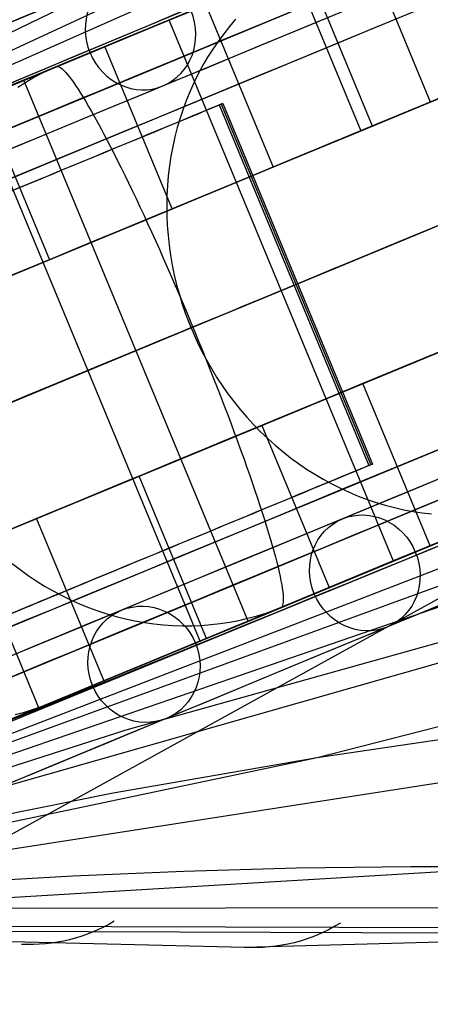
# Model space of a CAD drawing. Extents: x -3378 to 3007, y -425 to 173.
# Tile 196 of 256: x -335 to -314, y -282 to -231. Entities that reach past the tile are written whole.
import ezdxf

# ---------------------------------------------------------------- set-up
doc = ezdxf.new("R2010")
doc.units = 0
doc.layers.add('PREDEFINITO', color=7, linetype='CONTINUOUS')

msp = doc.modelspace()

# ---------------------------------------------------------------- linework, layer by layer
at = {"layer": 'PREDEFINITO'}
for p, q in [((-372.418, -249.894, 2294.478), (-192.006, -174.465, 2751.302)), ((-372.417, -249.894, 2160.979), (-230.595, -187.079, 2531.204)), ((-372.417, -249.891, 2027.773), (-267.023, -198.53, 2309.743)), ((-360.939, -277.607, 2294.478), (-180.032, -203.372, 2751.302)), ((-369.893, -248.846, 2359.727), (-308.824, -220.407, 2330.157)), ((-360.938, -277.607, 2160.979), (-216.238, -221.74, 2531.204)), ((-313.73, -235.324, 2602.49), (-317.174, -227.009, 2602.49)), ((-320.74, -228.486, 1374.414), (-317.296, -236.801, 1374.414)), ((-316.693, -236.551, 1368.449), (-320.137, -228.237, 1368.449)), ((-327.441, -231.272, 2560.846), (-321.996, -229.013, 2575.854)), ((-325.227, -230.345, 2566.207), (-321.782, -238.659, 2566.207)), ((-326.818, -231.016, 1374.726), (-349.157, -240.239, 1372.693)), ((-327.107, -231.123, 2531.487), (-335.854, -234.746, 2534.704)), ((-332.586, -233.405, 2545.715), (-327.441, -231.272, 2560.846)), ((-315.626, -258.84, 2531.487), (-327.107, -231.123, 2531.487)), ((-324.012, -231.449, 2610.269), (-324.312, -231.825, 2610.46)), ((-323.699, -231.085, 2610.074), (-324.012, -231.449, 2610.269)), ((-329.283, -232.025, 2571.438), (-332.719, -233.448, 2572.91)), ((-324.312, -231.825, 2610.46), (-324.599, -232.213, 2610.648)), ((-326.946, -240.798, 2568.392), (-330.39, -232.483, 2568.392)), ((-324.599, -232.213, 2610.648), (-324.872, -232.612, 2610.833)), ((-325.132, -233.022, 2611.013), (-325.378, -233.442, 2611.19)), ((-324.872, -232.612, 2610.833), (-325.132, -233.022, 2611.013)), ((-337.427, -235.411, 2530.467), (-332.586, -233.405, 2545.715)), ((-333.207, -233.65, 1367.038), (-332.875, -233.513, 1363.054)), ((-332.719, -233.448, 2572.91), (-333.16, -233.64, 2573.101)), ((-332.875, -233.513, 1363.054), (-332.828, -233.503, 1362.538)), ((-332.828, -233.503, 1362.538), (-332.775, -233.51, 1362.023)), ((-332.775, -233.51, 1362.023), (-332.715, -233.533, 1361.51)), ((-332.715, -233.533, 1361.51), (-332.649, -233.573, 1360.998)), ((-325.378, -233.442, 2611.19), (-325.609, -233.872, 2611.362)), ((-334.535, -234.2, 1382.973), (-333.705, -233.856, 1373.014)), ((-333.594, -233.849, 2573.291), (-334.02, -234.074, 2573.481)), ((-333.16, -233.64, 2573.101), (-333.594, -233.849, 2573.291)), ((-332.649, -233.573, 1360.998), (-332.576, -233.63, 1360.488)), ((-332.576, -233.63, 1360.488), (-332.496, -233.703, 1359.982)), ((-332.496, -233.703, 1359.982), (-332.41, -233.792, 1359.479)), ((-332.41, -233.792, 1359.479), (-332.318, -233.897, 1358.98)), ((-332.318, -233.897, 1358.98), (-332.219, -234.018, 1358.487)), ((-332.219, -234.018, 1358.487), (-332.115, -234.156, 1357.998)), ((-325.609, -233.872, 2611.362), (-325.826, -234.312, 2611.529)), ((-334.438, -234.315, 2573.67), (-334.847, -234.571, 2573.859)), ((-323.055, -261.917, 1382.973), (-334.535, -234.2, 1382.973)), ((-334.02, -234.074, 2573.481), (-334.438, -234.315, 2573.67)), ((-332.115, -234.156, 1357.998), (-332.004, -234.309, 1357.516)), ((-332.004, -234.309, 1357.516), (-331.888, -234.477, 1357.041)), ((-331.888, -234.477, 1357.041), (-331.766, -234.661, 1356.572)), ((-325.826, -234.312, 2611.529), (-326.028, -234.76, 2611.692)), ((-331.766, -234.661, 1356.572), (-331.639, -234.86, 1356.111)), ((-331.639, -234.86, 1356.111), (-331.506, -235.074, 1355.659)), ((-326.028, -234.76, 2611.692), (-326.215, -235.216, 2611.85)), ((-325.523, -262.939, 2497.242), (-337.003, -235.223, 2497.242)), ((-336.677, -235.087, 2532.067), (-333.232, -243.402, 2532.067)), ((-331.506, -235.074, 1355.659), (-331.368, -235.303, 1355.215)), ((-331.368, -235.303, 1355.215), (-331.225, -235.546, 1354.781)), ((-331.225, -235.546, 1354.781), (-331.077, -235.803, 1354.357)), ((-326.215, -235.216, 2611.85), (-326.387, -235.68, 2612.003)), ((-324.347, -235.392, 1383.839), (-324.536, -235.47, 1385.828)), ((-324.536, -235.47, 1385.828), (-316.882, -253.948, 1385.828)), ((-324.441, -235.431, 1384.834), (-316.788, -253.909, 1384.834)), ((-324.347, -235.392, 1383.839), (-316.693, -253.87, 1383.839)), ((-331.077, -235.803, 1354.357), (-330.924, -236.074, 1353.943)), ((-326.387, -235.68, 2612.003), (-326.543, -236.151, 2612.151)), ((-330.924, -236.074, 1353.943), (-330.767, -236.358, 1353.539)), ((-330.767, -236.358, 1353.539), (-330.605, -236.656, 1353.147)), ((-326.543, -236.151, 2612.151), (-326.684, -236.629, 2612.293)), ((-317.296, -236.801, 1374.414), (-316.693, -236.551, 1368.449)), ((-330.605, -236.656, 1353.147), (-330.44, -236.966, 1352.767)), ((-330.44, -236.966, 1352.767), (-330.27, -237.289, 1352.4)), ((-326.684, -236.629, 2612.293), (-326.808, -237.113, 2612.43)), ((-330.27, -237.289, 1352.4), (-330.097, -237.623, 1352.044)), ((-326.808, -237.113, 2612.43), (-326.917, -237.602, 2612.56)), ((-330.097, -237.623, 1352.044), (-329.92, -237.97, 1351.702)), ((-329.92, -237.97, 1351.702), (-329.74, -238.327, 1351.374)), ((-326.917, -237.602, 2612.56), (-327.009, -238.096, 2612.685)), ((-329.74, -238.327, 1351.374), (-329.557, -238.695, 1351.059)), ((-327.009, -238.096, 2612.685), (-327.085, -238.594, 2612.804)), ((-333.769, -266.355, 2462.953), (-345.249, -238.638, 2462.953)), ((-329.557, -238.695, 1351.059), (-329.371, -239.074, 1350.759)), ((-329.371, -239.074, 1350.759), (-329.182, -239.462, 1350.474)), ((-327.085, -238.594, 2612.804), (-327.145, -239.096, 2612.916)), ((-321.782, -238.659, 2566.207), (-326.946, -240.798, 2568.392)), ((-360.936, -277.608, 2027.773), (-250.093, -239.401, 2309.743)), ((-329.182, -239.462, 1350.474), (-328.991, -239.86, 1350.203)), ((-327.145, -239.096, 2612.916), (-327.189, -239.601, 2613.022)), ((-328.991, -239.86, 1350.203), (-328.797, -240.267, 1349.948)), ((-327.189, -239.601, 2613.022), (-327.215, -240.108, 2613.122)), ((-328.797, -240.267, 1349.948), (-328.602, -240.683, 1349.708)), ((-327.215, -240.108, 2613.122), (-327.226, -240.618, 2613.215)), ((-328.602, -240.683, 1349.708), (-328.404, -241.106, 1349.484)), ((-327.226, -240.618, 2613.215), (-327.22, -241.128, 2613.301)), ((-328.404, -241.106, 1349.484), (-328.206, -241.537, 1349.277)), ((-328.206, -241.537, 1349.277), (-328.006, -241.974, 1349.086)), ((-327.22, -241.128, 2613.301), (-327.197, -241.639, 2613.381)), ((-328.006, -241.974, 1349.086), (-327.805, -242.418, 1348.911)), ((-327.197, -241.639, 2613.381), (-327.158, -242.151, 2613.453)), ((-327.805, -242.418, 1348.911), (-327.603, -242.868, 1348.753)), ((-327.158, -242.151, 2613.453), (-327.103, -242.661, 2613.519)), ((-327.603, -242.868, 1348.753), (-327.401, -243.324, 1348.613)), ((-327.103, -242.661, 2613.519), (-327.031, -243.171, 2613.577)), ((-333.232, -243.402, 2532.067), (-338.488, -245.579, 2533.976)), ((-327.401, -243.324, 1348.613), (-327.198, -243.784, 1348.489)), ((-327.031, -243.171, 2613.577), (-326.942, -243.678, 2613.629)), ((-327.198, -243.784, 1348.489), (-326.995, -244.249, 1348.383)), ((-326.942, -243.678, 2613.629), (-326.838, -244.184, 2613.673)), ((-326.995, -244.249, 1348.383), (-326.793, -244.717, 1348.295)), ((-326.838, -244.184, 2613.673), (-326.718, -244.686, 2613.71)), ((-320.52, -244.631, 1383.839), (-320.709, -244.709, 1385.828)), ((-326.793, -244.717, 1348.295), (-326.59, -245.188, 1348.224)), ((-326.718, -244.686, 2613.71), (-326.581, -245.185, 2613.739)), ((-326.59, -245.188, 1348.224), (-326.389, -245.662, 1348.17)), ((-326.581, -245.185, 2613.739), (-326.429, -245.679, 2613.761)), ((-326.429, -245.679, 2613.761), (-326.262, -246.169, 2613.776)), ((-326.389, -245.662, 1348.17), (-326.188, -246.138, 1348.135)), ((-326.188, -246.138, 1348.135), (-325.989, -246.616, 1348.117)), ((-326.262, -246.169, 2613.776), (-326.079, -246.653, 2613.783)), ((-325.989, -246.616, 1348.117), (-325.79, -247.094, 1348.117)), ((-326.079, -246.653, 2613.783), (-325.88, -247.132, 2613.783)), ((-325.88, -247.132, 2613.783), (-325.667, -247.603, 2613.776)), ((-325.79, -247.094, 1348.117), (-325.594, -247.573, 1348.135)), ((-325.667, -247.603, 2613.776), (-325.44, -248.068, 2613.761)), ((-325.594, -247.573, 1348.135), (-325.399, -248.051, 1348.17)), ((-325.44, -248.068, 2613.761), (-325.198, -248.525, 2613.739)), ((-325.399, -248.051, 1348.17), (-325.206, -248.529, 1348.224)), ((-319.525, -268.901, 1864.603), (-238.824, -248.148, 2065.648)), ((-325.206, -248.529, 1348.224), (-325.016, -249.005, 1348.295)), ((-325.198, -248.525, 2613.739), (-324.941, -248.974, 2613.71)), ((-325.016, -249.005, 1348.295), (-324.828, -249.48, 1348.383)), ((-324.941, -248.974, 2613.71), (-324.671, -249.415, 2613.673)), ((-324.828, -249.48, 1348.383), (-324.643, -249.952, 1348.489)), ((-324.671, -249.415, 2613.673), (-324.388, -249.846, 2613.629)), ((-293.073, -249.506, 1377.54), (-315.347, -258.711, 1374.726)), ((-324.643, -249.952, 1348.489), (-324.461, -250.42, 1348.613)), ((-324.388, -249.846, 2613.629), (-324.091, -250.267, 2613.577)), ((-317.19, -249.746, 2566.207), (-322.354, -251.885, 2568.392)), ((-313.746, -258.061, 2566.207), (-317.19, -249.746, 2566.207)), ((-324.461, -250.42, 1348.613), (-324.282, -250.886, 1348.753)), ((-324.091, -250.267, 2613.577), (-323.782, -250.678, 2613.519)), ((-323.782, -250.678, 2613.519), (-323.46, -251.079, 2613.453)), ((-324.282, -250.886, 1348.753), (-324.107, -251.346, 1348.911)), ((-323.46, -251.079, 2613.453), (-323.126, -251.468, 2613.381)), ((-324.107, -251.346, 1348.911), (-323.935, -251.803, 1349.086)), ((-323.126, -251.468, 2613.381), (-322.781, -251.845, 2613.301)), ((-323.935, -251.803, 1349.086), (-323.767, -252.254, 1349.277)), ((-322.781, -251.845, 2613.301), (-322.424, -252.211, 2613.215)), ((-322.354, -251.885, 2568.392), (-318.91, -260.2, 2568.392)), ((-323.767, -252.254, 1349.277), (-323.603, -252.699, 1349.484)), ((-323.603, -252.699, 1349.484), (-323.443, -253.137, 1349.708)), ((-322.424, -252.211, 2613.215), (-322.056, -252.563, 2613.122)), ((-322.056, -252.563, 2613.122), (-321.679, -252.903, 2613.022)), ((-323.443, -253.137, 1349.708), (-323.287, -253.569, 1349.948)), ((-321.679, -252.903, 2613.022), (-321.291, -253.229, 2612.916)), ((-358.413, -276.563, 2359.727), (-295.12, -253.489, 2330.157)), ((-323.287, -253.569, 1349.948), (-323.136, -253.994, 1350.203)), ((-321.291, -253.229, 2612.916), (-320.894, -253.542, 2612.804)), ((-320.894, -253.542, 2612.804), (-320.488, -253.841, 2612.685)), ((-323.136, -253.994, 1350.203), (-322.99, -254.41, 1350.474)), ((-320.488, -253.841, 2612.685), (-320.073, -254.124, 2612.56)), ((-320.073, -254.124, 2612.56), (-319.65, -254.394, 2612.43)), ((-316.693, -253.87, 1383.839), (-316.882, -253.948, 1385.828)), ((-328.64, -254.489, 2532.067), (-333.896, -256.666, 2533.976)), ((-325.196, -262.804, 2532.067), (-328.64, -254.489, 2532.067)), ((-322.99, -254.41, 1350.474), (-322.849, -254.819, 1350.759)), ((-319.65, -254.394, 2612.43), (-319.22, -254.648, 2612.293)), ((-319.22, -254.648, 2612.293), (-318.783, -254.886, 2612.151)), ((-322.849, -254.819, 1350.759), (-322.713, -255.218, 1351.059)), ((-322.713, -255.218, 1351.059), (-322.582, -255.608, 1351.374)), ((-318.783, -254.886, 2612.151), (-318.339, -255.109, 2612.003)), ((-318.339, -255.109, 2612.003), (-317.89, -255.315, 2611.85)), ((-322.582, -255.608, 1351.374), (-322.457, -255.988, 1351.702)), ((-317.89, -255.315, 2611.85), (-317.435, -255.506, 2611.692)), ((-317.435, -255.506, 2611.692), (-316.975, -255.68, 2611.529)), ((-316.975, -255.68, 2611.529), (-316.511, -255.837, 2611.362)), ((-360.935, -277.607, 1894.494), (-284.58, -255.879, 2087.013)), ((-322.457, -255.988, 1351.702), (-322.337, -256.358, 1352.044)), ((-316.511, -255.837, 2611.362), (-316.044, -255.977, 2611.19)), ((-316.044, -255.977, 2611.19), (-315.573, -256.101, 2611.013)), ((-315.573, -256.101, 2611.013), (-315.099, -256.207, 2610.833)), ((-315.099, -256.207, 2610.833), (-314.623, -256.296, 2610.648)), ((-305.126, -256.244, 1385.923), (-342.836, -277.066, 1403.798)), ((-333.896, -256.666, 2533.976), (-330.452, -264.981, 2533.976)), ((-322.337, -256.358, 1352.044), (-322.223, -256.717, 1352.4)), ((-322.223, -256.717, 1352.4), (-322.114, -257.065, 1352.767)), ((-315.968, -258.971, 2560.846), (-310.52, -256.718, 2575.854)), ((-314.623, -256.296, 2610.648), (-314.146, -256.367, 2610.46)), ((-314.146, -256.367, 2610.46), (-313.668, -256.421, 2610.269)), ((-322.114, -257.065, 1352.767), (-322.012, -257.402, 1353.147)), ((-322.012, -257.402, 1353.147), (-321.916, -257.726, 1353.539)), ((-321.916, -257.726, 1353.539), (-321.826, -258.038, 1353.943)), ((-321.826, -258.038, 1353.943), (-321.742, -258.338, 1354.357)), ((-315.347, -258.711, 1374.726), (-337.664, -267.986, 1372.693)), ((-321.742, -258.338, 1354.357), (-321.665, -258.624, 1354.781)), ((-321.665, -258.624, 1354.781), (-321.595, -258.897, 1355.215)), ((-335.136, -258.964, 2577.66), (-334.733, -259.275, 2577.56)), ((-324.373, -262.463, 2534.704), (-315.626, -258.84, 2531.487)), ((-321.595, -258.897, 1355.215), (-321.531, -259.157, 1355.659)), ((-321.531, -259.157, 1355.659), (-321.473, -259.402, 1356.111)), ((-321.114, -261.101, 2545.715), (-315.968, -258.971, 2560.846)), ((-334.733, -259.275, 2577.56), (-334.322, -259.571, 2577.454)), ((-334.322, -259.571, 2577.454), (-333.902, -259.853, 2577.344)), ((-321.473, -259.402, 1356.111), (-321.422, -259.633, 1356.572)), ((-321.422, -259.633, 1356.572), (-321.379, -259.849, 1357.041)), ((-321.238, -261.164, 2572.91), (-317.802, -259.741, 2571.438)), ((-333.902, -259.853, 2577.344), (-333.474, -260.119, 2577.227)), ((-333.474, -260.119, 2577.227), (-333.038, -260.371, 2577.106)), ((-321.379, -259.849, 1357.041), (-321.342, -260.05, 1357.516)), ((-321.342, -260.05, 1357.516), (-321.312, -260.237, 1357.998)), ((-321.312, -260.237, 1357.998), (-321.288, -260.408, 1358.487)), ((-333.038, -260.371, 2577.106), (-332.594, -260.607, 2576.979)), ((-332.594, -260.607, 2576.979), (-332.144, -260.827, 2576.848)), ((-321.288, -260.408, 1358.487), (-321.272, -260.563, 1358.98)), ((-321.272, -260.563, 1358.98), (-321.263, -260.703, 1359.479)), ((-321.263, -260.703, 1359.479), (-321.261, -260.827, 1359.982)), ((-334.183, -261.114, 1382.144), (-334.324, -261.173, 1384.138)), ((-332.144, -260.827, 2576.848), (-331.688, -261.031, 2576.712)), ((-331.688, -261.031, 2576.712), (-331.226, -261.218, 2576.572)), ((-331.226, -261.218, 2576.572), (-330.76, -261.389, 2576.427)), ((-329.298, -267.486, 2108.335), (-307.043, -261.257, 2097.712)), ((-325.955, -263.106, 2530.467), (-321.114, -261.101, 2545.715)), ((-321.394, -261.229, 1363.054), (-321.726, -261.366, 1367.038)), ((-321.687, -261.34, 2573.101), (-321.238, -261.164, 2572.91)), ((-321.355, -261.203, 1362.538), (-321.394, -261.229, 1363.054)), ((-321.322, -261.16, 1362.023), (-321.355, -261.203, 1362.538)), ((-321.296, -261.101, 1361.51), (-321.322, -261.16, 1362.023)), ((-321.278, -261.026, 1360.998), (-321.296, -261.101, 1361.51)), ((-321.266, -260.934, 1360.488), (-321.278, -261.026, 1360.998)), ((-321.261, -260.827, 1359.982), (-321.266, -260.934, 1360.488)), ((-330.76, -261.389, 2576.427), (-330.288, -261.544, 2576.278)), ((-330.288, -261.544, 2576.278), (-329.813, -261.681, 2576.125)), ((-329.813, -261.681, 2576.125), (-329.334, -261.801, 2575.968)), ((-323.537, -261.875, 2573.859), (-323.067, -261.767, 2573.67)), ((-323.067, -261.767, 2573.67), (-322.601, -261.642, 2573.481)), ((-322.225, -261.573, 1373.014), (-323.055, -261.917, 1382.973)), ((-322.601, -261.642, 2573.481), (-322.141, -261.5, 2573.291)), ((-322.141, -261.5, 2573.291), (-321.687, -261.34, 2573.101)), ((-329.334, -261.801, 2575.968), (-328.853, -261.904, 2575.808)), ((-328.853, -261.904, 2575.808), (-328.369, -261.989, 2575.644)), ((-328.369, -261.989, 2575.644), (-327.884, -262.057, 2575.476)), ((-327.884, -262.057, 2575.476), (-327.398, -262.108, 2575.306)), ((-327.398, -262.108, 2575.306), (-326.911, -262.14, 2575.133)), ((-326.911, -262.14, 2575.133), (-326.424, -262.156, 2574.957)), ((-326.424, -262.156, 2574.957), (-325.938, -262.153, 2574.779)), ((-325.938, -262.153, 2574.779), (-325.453, -262.133, 2574.599)), ((-325.453, -262.133, 2574.599), (-324.97, -262.095, 2574.416)), ((-324.97, -262.095, 2574.416), (-324.489, -262.039, 2574.232)), ((-324.489, -262.039, 2574.232), (-324.011, -261.966, 2574.046)), ((-324.011, -261.966, 2574.046), (-323.537, -261.875, 2573.859)), ((-334.404, -266.618, 2499.994), (-325.523, -262.939, 2497.242)), ((-330.49, -264.985, 2515.111), (-325.955, -263.106, 2530.467)), ((-360.933, -277.607, 1628.04), (-273.85, -264.037, 1842.249)), ((-333.121, -266.086, 2537.922), (-329.622, -264.637, 2536.635)), ((-334.716, -266.737, 2499.654), (-330.49, -264.985, 2515.111)), ((-334.04, -266.428, 2538.255), (-333.578, -266.266, 2538.088)), ((-333.578, -266.266, 2538.088), (-333.121, -266.086, 2537.922)), ((-342.763, -270.08, 2465.238), (-333.769, -266.355, 2462.953)), ((-338.631, -268.362, 2484.103), (-334.716, -266.737, 2499.654)), ((-334.982, -266.703, 2538.586), (-334.508, -266.574, 2538.421)), ((-334.508, -266.574, 2538.421), (-334.04, -266.428, 2538.255)), ((-319.525, -268.901, 1864.603), (-308.282, -267.243, 1858.888)), ((-360.937, -277.607, 2123.414), (-329.298, -267.486, 2108.335)), ((-360.934, -277.609, 1761.2), (-319.525, -268.901, 1864.603)), ((-329.962, -270.719, 1869.966), (-319.525, -268.901, 1864.603)), ((-340.332, -272.785, 1875.319), (-329.962, -270.719, 1869.966)), ((-360.933, -277.593, 1494.432), (-308.799, -274.485, 1621.232)), ((-332.04, -274.961, 1632.175), (-326.348, -274.719, 1629.261)), ((-326.348, -274.719, 1629.261), (-320.583, -274.56, 1626.452)), ((-320.583, -274.56, 1626.452), (-314.736, -274.483, 1623.77)), ((-314.736, -274.483, 1623.77), (-308.799, -274.485, 1621.232)), ((-337.668, -275.286, 1635.177), (-332.04, -274.961, 1632.175)), ((-358.236, -276.651, 1371.493), (-273.253, -276.533, 1552.223)), ((-358.236, -276.651, 1371.493), (-273.253, -276.533, 1552.223)), ((-255.562, -276.828, 1605.482), (-323.243, -278.629, 1457.834)), ((-323.243, -278.629, 1457.834), (-360.936, -277.715, 1376.799)), ((-360.936, -277.715, 1376.799), (-278.637, -278.01, 1554.711)), ((-359.524, -277.468, 1374.112), (-275.837, -277.736, 1553.425))]:
    msp.add_line(p, q, dxfattribs=at)
at = {"layer": 'PREDEFINITO', "extrusion": (-0.333728, -0.138234, -0.932479)}
msp.add_circle((88.352, 1292.724, -2251.238), 3, dxfattribs=at)
at = {"layer": 'PREDEFINITO', "extrusion": (0.333728, 0.138234, 0.932479)}
msp.add_circle((-118.352, 1292.724, 2251.238), 3, dxfattribs=at)
at = {"layer": 'PREDEFINITO', "extrusion": (0.291728, 0.120838, 0.948838)}
msp.add_circle((-118.352, 1183.353, 2274.921), 3, dxfattribs=at)
at = {"layer": 'PREDEFINITO', "extrusion": (0.382683, -0.92388, 2.72371e-16)}
msp.add_arc((-464.738, 2115, 92.745), 765.607, 270.328796, 359.999998, dxfattribs=at)
at = {"layer": 'PREDEFINITO', "extrusion": (0.382683, -0.92388, 6.05269e-17)}
msp.add_arc((305.262, 2295, 92.745), 765.607, 90.328797, 179.999997, dxfattribs=at)
at = {"layer": 'PREDEFINITO', "extrusion": (0.382683, -0.92388, 5.10199e-16)}
msp.add_arc((-464.738, 2115, 88.352), 755, 271.138407, 359.999998, dxfattribs=at)
at = {"layer": 'PREDEFINITO', "extrusion": (0.382683, -0.92388, -2.55099e-16)}
msp.add_arc((305.262, 2295, 88.352), 755, 91.138411, 179.999994, dxfattribs=at)
at = {"layer": 'PREDEFINITO', "extrusion": (-0.382683, 0.92388, -3.99267e-16)}
msp.add_arc((464.743, 2116, -85.352), 747.999, 179.999975, 268.076932, dxfattribs=at)
at = {"layer": 'PREDEFINITO', "extrusion": (0.382683, -0.92388, 6.65446e-17)}
msp.add_arc((305.257, 2296, 85.352), 747.999, 91.923078, 180.000014, dxfattribs=at)
at = {"layer": 'PREDEFINITO', "extrusion": (0.382683, -0.92388, -9.4348e-16)}
msp.add_arc((-464.738, 2115, 88.352), 751, 271.449718, 359.999998, dxfattribs=at)
at = {"layer": 'PREDEFINITO', "extrusion": (0.382683, -0.92388, -1.20375e-15)}
msp.add_arc((305.262, 2295, 88.352), 751, 91.449717, 179.999999, dxfattribs=at)
at = {"layer": 'PREDEFINITO', "extrusion": (-0.382683, 0.92388, 1.32028e-16)}
msp.add_arc((464.743, 2116, -88.352), 750.999, 179.999975, 268.076932, dxfattribs=at)
at = {"layer": 'PREDEFINITO', "extrusion": (0.382683, -0.92388, 7.80811e-16)}
msp.add_arc((-464.738, 2115, 90.352), 751, 271.449718, 359.999998, dxfattribs=at)
at = {"layer": 'PREDEFINITO', "extrusion": (0.382683, -0.92388, 6.8321e-16)}
msp.add_arc((305.262, 2295, 90.352), 751, 91.449718, 179.999999, dxfattribs=at)
at = {"layer": 'PREDEFINITO', "extrusion": (0.382683, -0.92388, -8.91189e-16)}
msp.add_arc((305.257, 2296, 88.352), 750.999, 91.923078, 180.000014, dxfattribs=at)
at = {"layer": 'PREDEFINITO', "extrusion": (-0.382683, 0.92388, 0)}
msp.add_arc((464.743, 2116, -88.352), 744.999, 179.999975, 268.076932, dxfattribs=at)
at = {"layer": 'PREDEFINITO', "extrusion": (0.382683, -0.92388, -1.20747e-15)}
msp.add_arc((305.257, 2296, 88.352), 744.999, 91.923078, 180.000014, dxfattribs=at)
at = {"layer": 'PREDEFINITO', "extrusion": (-0.382683, 0.92388, 1.00622e-15)}
msp.add_arc((464.738, 2115, -88.352), 744.999, 180.000002, 268.076906, dxfattribs=at)
at = {"layer": 'PREDEFINITO', "extrusion": (-0.382683, 0.92388, 3.68949e-16)}
msp.add_arc((-305.262, 2295, -88.352), 744.999, 360, 88.076908, dxfattribs=at)
at = {"layer": 'PREDEFINITO', "extrusion": (0.382683, -0.92388, 1.00622e-16)}
msp.add_arc((-464.738, 2115, 90.352), 744.999, 271.923096, 359.999997, dxfattribs=at)
at = {"layer": 'PREDEFINITO', "extrusion": (0.382683, -0.92388, 8.72061e-16)}
msp.add_arc((305.262, 2295, 90.352), 744.999, 91.923094, 180, dxfattribs=at)
at = {"layer": 'PREDEFINITO', "extrusion": (-0.382683, 0.92388, -2.32906e-16)}
msp.add_arc((464.743, 2116, -91.352), 747.999, 179.999975, 268.076932, dxfattribs=at)
at = {"layer": 'PREDEFINITO', "extrusion": (0.382683, -0.92388, 7.3199e-16)}
msp.add_arc((305.257, 2296, 91.352), 747.999, 91.923078, 180.000014, dxfattribs=at)
at = {"layer": 'PREDEFINITO', "extrusion": (0.382683, -0.92388, -1.69562e-15)}
msp.add_arc((-464.738, 2115, 88.352), 735, 272.729396, 0.000003, dxfattribs=at)
at = {"layer": 'PREDEFINITO', "extrusion": (0.382683, -0.92388, -2.11953e-16)}
msp.add_arc((305.262, 2295, 88.352), 735, 92.729402, 179.999996, dxfattribs=at)
at = {"layer": 'PREDEFINITO', "extrusion": (0.382683, -0.92388, -3.55521e-16)}
msp.add_arc((-464.738, 2115, 103.352), 770, 270, 360, dxfattribs=at)
at = {"layer": 'PREDEFINITO', "extrusion": (0.382683, -0.92388, 6.81416e-16)}
msp.add_arc((305.262, 2295, 103.352), 770, 90, 180, dxfattribs=at)
at = {"layer": 'PREDEFINITO', "extrusion": (0.382683, -0.92388, 8.13345e-16)}
msp.add_arc((-464.738, 2115, 97.352), 751, 271.449718, 359.999998, dxfattribs=at)
at = {"layer": 'PREDEFINITO', "extrusion": (0.382683, -0.92388, 1.07362e-15)}
msp.add_arc((305.262, 2295, 97.352), 751, 91.449718, 179.999999, dxfattribs=at)
at = {"layer": 'PREDEFINITO', "extrusion": (0.382683, -0.92388, 5.94568e-16)}
msp.add_arc((-464.738, 2115, 97.352), 748, 271.685444, 359.999998, dxfattribs=at)
at = {"layer": 'PREDEFINITO', "extrusion": (0.382683, -0.92388, 1.12307e-15)}
msp.add_arc((305.262, 2295, 97.352), 748, 91.685443, 179.999999, dxfattribs=at)
at = {"layer": 'PREDEFINITO', "extrusion": (0.382683, -0.92388, 4.0249e-16)}
msp.add_arc((-464.738, 2115, 97.352), 744.999, 271.923096, 359.999997, dxfattribs=at)
at = {"layer": 'PREDEFINITO', "extrusion": (0.382683, -0.92388, 8.04979e-16)}
msp.add_arc((305.262, 2295, 97.352), 744.999, 91.923094, 180, dxfattribs=at)
at = {"layer": 'PREDEFINITO', "extrusion": (0.382683, -0.92388, -6.05269e-17)}
msp.add_arc((-464.738, 2115, 113.958), 765.607, 270.328796, 359.999998, dxfattribs=at)
at = {"layer": 'PREDEFINITO', "extrusion": (0.382683, -0.92388, 1.54344e-15)}
msp.add_arc((305.262, 2295, 113.958), 765.607, 90.328797, 179.999997, dxfattribs=at)
at = {"layer": 'PREDEFINITO', "extrusion": (0.382683, -0.92388, -2.14723e-15)}
msp.add_arc((-464.738, 2115, 109.352), 751, 271.449718, 359.999998, dxfattribs=at)
at = {"layer": 'PREDEFINITO', "extrusion": (0.382683, -0.92388, 9.10946e-16)}
msp.add_arc((305.262, 2295, 109.352), 751, 91.449718, 179.999999, dxfattribs=at)
at = {"layer": 'PREDEFINITO', "extrusion": (0.382683, -0.92388, 2.47278e-16)}
msp.add_arc((-464.738, 2115, 103.352), 735, 272.729396, 0.000003, dxfattribs=at)
at = {"layer": 'PREDEFINITO', "extrusion": (0.382683, -0.92388, -2.82604e-16)}
msp.add_arc((305.262, 2295, 103.352), 735, 92.729402, 179.999996, dxfattribs=at)
at = {"layer": 'PREDEFINITO', "extrusion": (0.382683, -0.92388, -4.2941e-16)}
msp.add_arc((-464.738, 2115, 109.352), 748, 271.685444, 359.999998, dxfattribs=at)
at = {"layer": 'PREDEFINITO', "extrusion": (0.382683, -0.92388, 3.96379e-16)}
msp.add_arc((305.262, 2295, 109.352), 748, 91.685443, 179.999999, dxfattribs=at)
at = {"layer": 'PREDEFINITO', "extrusion": (0.382683, -0.92388, 4.69571e-16)}
msp.add_arc((-464.738, 2115, 109.352), 744.999, 271.923096, 359.999997, dxfattribs=at)
at = {"layer": 'PREDEFINITO', "extrusion": (0.382683, -0.92388, -8.3852e-16)}
msp.add_arc((305.262, 2295, 109.352), 744.999, 91.923094, 180, dxfattribs=at)
at = {"layer": 'PREDEFINITO', "extrusion": (0.382683, -0.92388, -7.48277e-16)}
msp.add_arc((-464.738, 2115, 116.352), 751, 271.449718, 359.999998, dxfattribs=at)
at = {"layer": 'PREDEFINITO', "extrusion": (0.382683, -0.92388, 6.18142e-16)}
msp.add_arc((305.262, 2295, 116.352), 751, 91.449718, 179.999999, dxfattribs=at)
at = {"layer": 'PREDEFINITO', "extrusion": (0.382683, -0.92388, -1.14795e-15)}
msp.add_arc((-464.738, 2115, 118.352), 755, 271.138407, 359.999998, dxfattribs=at)
at = {"layer": 'PREDEFINITO', "extrusion": (0.382683, -0.92388, -4.46424e-16)}
msp.add_arc((305.262, 2295, 118.352), 755, 91.138411, 179.999994, dxfattribs=at)
at = {"layer": 'PREDEFINITO', "extrusion": (-0.382683, 0.92388, 9.31624e-16)}
msp.add_arc((464.743, 2116, -115.352), 747.999, 179.999975, 268.076932, dxfattribs=at)
at = {"layer": 'PREDEFINITO', "extrusion": (0.382683, -0.92388, -1.33089e-16)}
msp.add_arc((305.257, 2296, 115.352), 747.999, 91.923078, 180.000014, dxfattribs=at)
at = {"layer": 'PREDEFINITO', "extrusion": (0.382683, -0.92388, 6.50676e-17)}
msp.add_arc((-464.738, 2115, 118.352), 751, 271.449718, 359.999998, dxfattribs=at)
at = {"layer": 'PREDEFINITO', "extrusion": (0.382683, -0.92388, -5.20541e-16)}
msp.add_arc((305.262, 2295, 118.352), 751, 91.449717, 179.999999, dxfattribs=at)
at = {"layer": 'PREDEFINITO', "extrusion": (-0.382683, 0.92388, 2.44252e-15)}
msp.add_arc((464.743, 2116, -118.352), 750.999, 179.999975, 268.076932, dxfattribs=at)
at = {"layer": 'PREDEFINITO', "extrusion": (0.382683, -0.92388, 0)}
msp.add_arc((-464.738, 2115, 116.352), 744.999, 271.923096, 359.999997, dxfattribs=at)
at = {"layer": 'PREDEFINITO', "extrusion": (0.382683, -0.92388, -4.69571e-16)}
msp.add_arc((305.262, 2295, 116.352), 744.999, 91.923094, 180, dxfattribs=at)
at = {"layer": 'PREDEFINITO', "extrusion": (0.382683, -0.92388, -6.93147e-16)}
msp.add_arc((305.257, 2296, 118.352), 750.999, 91.923078, 180.000014, dxfattribs=at)
at = {"layer": 'PREDEFINITO', "extrusion": (-0.382683, 0.92388, 1.37517e-15)}
msp.add_arc((464.743, 2116, -118.352), 744.999, 179.999975, 268.076932, dxfattribs=at)
at = {"layer": 'PREDEFINITO', "extrusion": (0.382683, -0.92388, -8.72061e-16)}
msp.add_arc((305.257, 2296, 118.352), 744.999, 91.923078, 180.000014, dxfattribs=at)
at = {"layer": 'PREDEFINITO', "extrusion": (-0.382683, 0.92388, 6.37275e-16)}
msp.add_arc((464.738, 2115, -118.352), 744.999, 180.000002, 268.076906, dxfattribs=at)
at = {"layer": 'PREDEFINITO', "extrusion": (-0.382683, 0.92388, -8.3852e-16)}
msp.add_arc((-305.262, 2295, -118.352), 744.999, 360, 88.076908, dxfattribs=at)
at = {"layer": 'PREDEFINITO', "extrusion": (-0.382683, 0.92388, 1.59707e-15)}
msp.add_arc((464.743, 2116, -121.352), 747.999, 179.999975, 268.076932, dxfattribs=at)
at = {"layer": 'PREDEFINITO', "extrusion": (0.382683, -0.92388, 1.7967e-15)}
msp.add_arc((305.257, 2296, 121.352), 747.999, 91.923078, 180.000014, dxfattribs=at)
at = {"layer": 'PREDEFINITO', "extrusion": (0.382683, -0.92388, -1.41302e-16)}
msp.add_arc((-464.738, 2115, 118.352), 735, 272.729396, 0.000003, dxfattribs=at)
at = {"layer": 'PREDEFINITO', "extrusion": (0.382683, -0.92388, -5.65208e-16)}
msp.add_arc((305.262, 2295, 118.352), 735, 92.729402, 179.999996, dxfattribs=at)
at = {"layer": 'PREDEFINITO', "extrusion": (0.786241, -0.578272, -0.217776)}
msp.add_arc((-17290.429, 8597.811, -676.943), 17992.674, 339.8255925, 340.5538188, dxfattribs=at)
at = {"layer": 'PREDEFINITO', "extrusion": (-0.147056, -0.964857, 0.217776)}
msp.add_arc((-17183.456, 8559.293, 849.569), 17992.674, 339.8255925, 340.5538188, dxfattribs=at)
at = {"layer": 'PREDEFINITO', "extrusion": (0.382683, -0.92388, -2.01948e-13)}
msp.add_arc((-464.743, 2115.104, 93.352), 733.102, 272.893325, 275.856238, dxfattribs=at)
at = {"layer": 'PREDEFINITO', "extrusion": (0.382683, -0.92388, -3.35663e-14)}
msp.add_arc((-464.743, 2115.104, 93.352), 734.102, 272.893325, 275.856238, dxfattribs=at)
at = {"layer": 'PREDEFINITO', "extrusion": (0.382683, -0.92388, 4.23003e-13)}
msp.add_arc((-464.743, 2115.104, 93.352), 735.102, 272.893325, 275.856238, dxfattribs=at)
at = {"layer": 'PREDEFINITO', "extrusion": (-0.382683, 0.92388, 4.68646e-13)}
msp.add_arc((464.743, 2115.104, -103.352), 735.102, 264.143762, 267.270626, dxfattribs=at)
at = {"layer": 'PREDEFINITO', "extrusion": (-0.382683, 0.92388, 6.73159e-13)}
msp.add_arc((464.743, 2115.104, -103.352), 733.102, 264.143762, 267.106675, dxfattribs=at)
at = {"layer": 'PREDEFINITO', "extrusion": (-0.382683, 0.92388, 1.25452e-13)}
msp.add_arc((464.743, 2115.104, -113.352), 733.102, 264.143762, 267.106675, dxfattribs=at)
at = {"layer": 'PREDEFINITO', "extrusion": (-0.382683, 0.92388, -8.46787e-13)}
msp.add_arc((464.743, 2115.104, -113.352), 734.102, 264.143762, 267.106675, dxfattribs=at)
at = {"layer": 'PREDEFINITO', "extrusion": (-0.382683, 0.92388, -6.54285e-13)}
msp.add_arc((464.743, 2115.104, -113.352), 735.102, 264.143762, 267.106675, dxfattribs=at)
at = {"layer": 'PREDEFINITO', "extrusion": (-0.423438, 0.007982, -0.90589)}
msp.add_arc((274.736, 905.026, -1158.887), 10, 330.7597, 1.8795, dxfattribs=at)
at = {"layer": 'PREDEFINITO', "extrusion": (-0.422178, 0.003703, -0.906505)}
msp.add_arc((271.464, 905.812, -1186.1), 10, 330.4704, 2.7061, dxfattribs=at)

doc.saveas('drawing.dxf')
